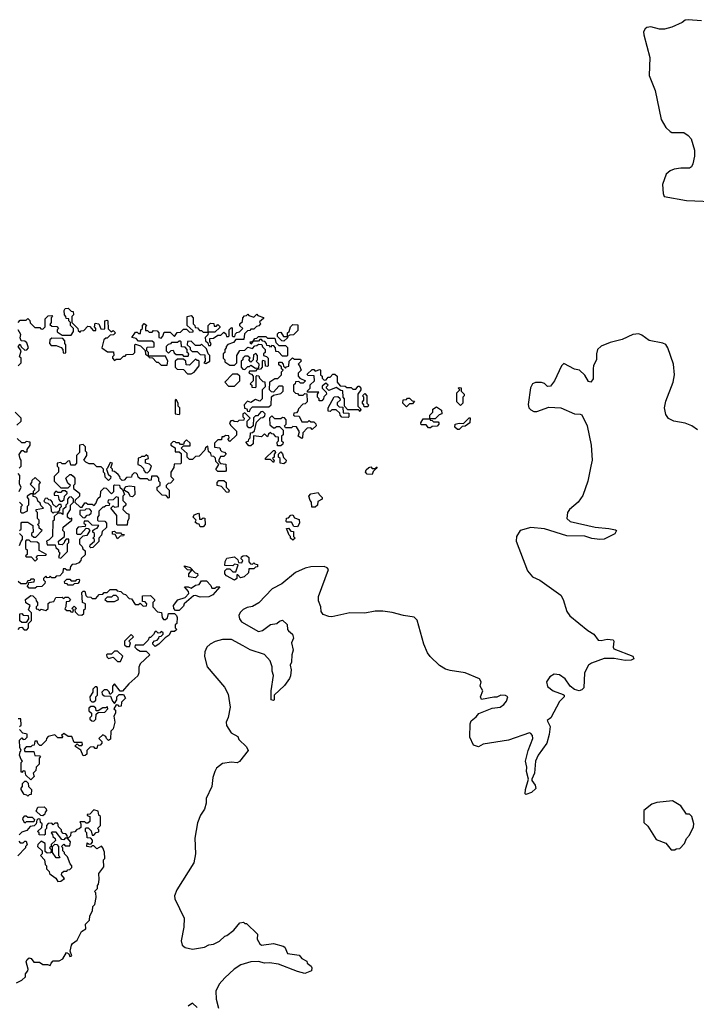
# Model space of a CAD drawing. Extents: x 1985742 to 2252716, y 78271 to 266492.
# Tile 153 of 250: x 2099721 to 2104239, y 203131 to 209707. Entities that reach past the tile are written whole.
import ezdxf

# ---------------------------------------------------------------- set-up
doc = ezdxf.new("R2010")
doc.units = 0

msp = doc.modelspace()

# ---------------------------------------------------------------- linework, layer by layer
at = {"layer": '0CON10XD'}
for points in [[(2104275, 209698.8), (2104185, 209706.7), (2104165, 209702.5), (2104145, 209687.5), (2104075, 209657.5), (2104026.4, 209643.6), (2103993.6, 209643.6), (2103935, 209660), (2103910, 209655), (2103897.5, 209645), (2103886.7, 209625), (2103889.2, 209605), (2103929.7, 209455), (2103924.7, 209335), (2103963.6, 209233.6), (2104005, 209039.2), (2104035, 208985.8), (2104065, 208959.2), (2104075.9, 208954.1), (2104155, 208953.3), (2104185, 208932.5), (2104205, 208910), (2104228, 208835), (2104228, 208795), (2104215.9, 208744.1), (2104206.7, 208725), (2104193.9, 208716.1), (2104135, 208715.6), (2104092.1, 208707.9), (2104065, 208697.5), (2104037.1, 208675), (2104014.7, 208605), (2104017.7, 208545), (2104025.8, 208525), (2104175, 208498.6), (2104395, 208491.1)], [(2099710, 207685), (2099725, 207700), (2099765, 207700), (2099775, 207710), (2099788.3, 207698.3), (2099791.7, 207681.7), (2099821.7, 207651.7), (2099855, 207650), (2099861.7, 207641.7), (2099875, 207640), (2099890, 207655), (2099891.7, 207708.3), (2099911.7, 207728.3), (2099935, 207730), (2099940, 207725), (2099930, 207715), (2099930, 207685), (2099921.7, 207671.7), (2099935, 207660), (2099968.3, 207658.3), (2099980, 207645), (2099970, 207635), (2099971.7, 207621.7), (2100005, 207600), (2100065, 207600), (2100080, 207625), (2100080, 207645), (2100060, 207665), (2100060, 207685), (2100050, 207695), (2100048.3, 207708.3), (2100031.7, 207711.7), (2100030, 207725), (2100020, 207735), (2100017.5, 207765), (2100025, 207777.5), (2100045, 207780), (2100065, 207760), (2100078.3, 207758.3), (2100080, 207735), (2100070, 207725), (2100070, 207685), (2100110, 207645), (2100111.7, 207631.7), (2100125, 207620), (2100131.7, 207628.3), (2100148.3, 207631.7), (2100175, 207660), (2100188.3, 207658.3), (2100211.7, 207631.7), (2100228.3, 207631.7), (2100230, 207645), (2100220, 207655), (2100225, 207680), (2100250, 207675), (2100261.7, 207641.7), (2100285, 207640), (2100290, 207645), (2100290, 207695), (2100305, 207700), (2100310, 207695), (2100311.7, 207641.7), (2100331.7, 207621.7), (2100345, 207630), (2100360, 207615), (2100348.3, 207601.7), (2100325, 207600), (2100305, 207580), (2100295, 207580), (2100281.7, 207568.3), (2100270, 207515), (2100308.3, 207488.3), (2100348.3, 207488.3), (2100350, 207465), (2100340, 207455), (2100340, 207445), (2100355, 207430), (2100365, 207440), (2100395, 207440), (2100415, 207460), (2100425, 207460), (2100435, 207470), (2100478.3, 207471.7), (2100490, 207485), (2100490, 207535), (2100495, 207540), (2100528.3, 207528.3), (2100558.3, 207498.3), (2100561.7, 207471.7), (2100580, 207460), (2100580, 207485), (2100570, 207495), (2100570, 207515), (2100575, 207520), (2100618.3, 207521.7), (2100618.3, 207548.3), (2100605, 207560), (2100515, 207560), (2100498.3, 207578.3), (2100470, 207585), (2100495, 207620), (2100505, 207620), (2100515, 207610), (2100528.3, 207611.7), (2100530, 207635), (2100540, 207645), (2100540, 207665), (2100551.7, 207678.3), (2100570, 207665), (2100560, 207655), (2100561.7, 207631.7), (2100575, 207630), (2100585, 207620), (2100605, 207620), (2100615, 207630), (2100638.3, 207628.3), (2100650, 207615), (2100650, 207585), (2100665, 207580), (2100677, 207593), (2100685, 207620), (2100725, 207620), (2100755, 207590), (2100771.7, 207618.3), (2100795, 207620), (2100815, 207640), (2100835, 207640), (2100855, 207620), (2100878.3, 207621.7), (2100878.3, 207628.3), (2100840, 207665), (2100840, 207725), (2100865, 207730), (2100880, 207715), (2100880, 207675), (2100890, 207665), (2100891.7, 207651.7), (2100908.3, 207648.3), (2100921.7, 207631.7), (2100935, 207630), (2100945, 207620), (2100980, 207620), (2100980, 207665), (2100995, 207680), (2101018.3, 207678.3), (2101020, 207660), (2101035, 207660), (2101045, 207670), (2101058.3, 207658.3), (2101058.3, 207651.7), (2101025, 207620), (2100980, 207620), (2100978.3, 207601.7), (2100960, 207585), (2100961.7, 207561.7), (2100978.3, 207548.3), (2100981.7, 207531.7), (2100995, 207530), (2101000, 207545), (2100990, 207555), (2100991.7, 207578.3), (2101015, 207580), (2101045, 207600), (2101065, 207600), (2101085, 207620), (2101098.3, 207608.3), (2101101.7, 207591.7), (2101115, 207590), (2101120, 207595), (2101120, 207635), (2101135, 207650), (2101140, 207645), (2101140, 207595), (2101145, 207590), (2101158.3, 207591.7), (2101161.7, 207608.3), (2101171.7, 207618.3), (2101188.3, 207621.7), (2101210, 207645), (2101191.7, 207661.7), (2101190, 207675), (2101208.3, 207691.7), (2101210, 207715), (2101221.7, 207728.3), (2101235, 207730), (2101245, 207740), (2101251.7, 207731.7), (2101285, 207720), (2101305, 207740), (2101311.7, 207731.7), (2101348.3, 207718.3), (2101348.3, 207711.7), (2101321.7, 207688.3), (2101330, 207675), (2101318.3, 207661.7), (2101301.7, 207658.3), (2101285, 207640), (2101265, 207640), (2101258.3, 207631.7), (2101241.7, 207628.3), (2101221.7, 207608.3), (2101218.3, 207571.7), (2101165, 207570), (2101148.3, 207551.7), (2101111.7, 207538.3), (2101100, 207525), (2101100, 207515), (2101090, 207505), (2101090, 207485), (2101080, 207475), (2101080, 207445), (2101090, 207435), (2101091.7, 207421.7), (2101125, 207400), (2101155, 207400), (2101170, 207415), (2101170, 207465), (2101191.7, 207498.3), (2101225, 207500), (2101245, 207520), (2101275, 207510), (2101291.7, 207528.3), (2101305, 207530), (2101315, 207540), (2101338.3, 207538.3), (2101341.7, 207521.7), (2101360, 207505), (2101360, 207485), (2101350, 207475), (2101350, 207465), (2101368.3, 207458.3), (2101380, 207445), (2101380, 207395), (2101375, 207390), (2101361.7, 207391.7), (2101360, 207425), (2101345, 207430), (2101340, 207425), (2101340, 207385), (2101328.3, 207371.7), (2101305, 207370), (2101295, 207360), (2101255, 207360), (2101250, 207345), (2101268.3, 207338.3), (2101280, 207325), (2101280, 207295), (2101260, 207275), (2101270, 207265), (2101271.7, 207251.7), (2101295, 207250), (2101300, 207255), (2101300, 207325), (2101305, 207330), (2101318.3, 207328.3), (2101321.7, 207311.7), (2101345, 207290), (2101358.3, 207288.3), (2101360, 207255), (2101340, 207235), (2101340, 207175)], [(2101485, 207560), (2101471.7, 207561.7), (2101441.7, 207591.7), (2101441.7, 207608.3), (2101451.7, 207618.3), (2101465, 207620), (2101481.7, 207591.7), (2101510, 207590), (2101510, 207615), (2101520, 207625), (2101530, 207655), (2101545, 207670), (2101578.3, 207668.3), (2101578.3, 207631.7), (2101548.3, 207601.7), (2101525, 207600), (2101510, 207590), (2101508.3, 207581.7), (2101485, 207560)], [(2099710, 207395), (2099730, 207415), (2099730, 207445), (2099720, 207455), (2099730, 207495), (2099710, 207525), (2099725, 207540), (2099731.7, 207521.7), (2099755, 207500), (2099768.3, 207501.7), (2099780, 207515), (2099768.3, 207548.3), (2099755, 207560), (2099731.7, 207561.7), (2099723, 207583), (2099727.5, 207605), (2099710, 207635)], [(2104246.4, 206966.4), (2104210, 206995), (2104165, 207012.5), (2104090, 207025), (2104053.6, 207043.6), (2104035, 207070), (2104026.7, 207115), (2104035, 207160), (2104083.8, 207285), (2104094, 207335), (2104086, 207405), (2104049.2, 207515), (2104035, 207536.7), (2104016.1, 207546.1), (2103924.1, 207564.1), (2103875, 207600), (2103855, 207607.5), (2103815, 207603.3), (2103745, 207570), (2103665, 207551.2), (2103604.1, 207525.9), (2103580, 207505), (2103572.5, 207475), (2103573.3, 207435), (2103553.6, 207396.4), (2103550, 207375), (2103551.2, 207308.8), (2103535, 207286.7), (2103520.5, 207290.5), (2103495, 207332.5), (2103460, 207365), (2103425, 207372.5), (2103355, 207410), (2103340, 207395), (2103293.3, 207295), (2103265, 207260), (2103245, 207257.5), (2103226.1, 207276.1), (2103205, 207283.3), (2103165, 207283.3), (2103146.1, 207273.9), (2103131.7, 207248.3), (2103115.9, 207135.9), (2103122, 207115), (2103135, 207100), (2103155, 207090), (2103175, 207089.2), (2103255, 207118.8), (2103335, 207113.3), (2103425, 207073.3), (2103463, 207073), (2103475, 207067.5), (2103511.2, 206995), (2103538, 206865), (2103543.8, 206765), (2103536, 206725), (2103514, 206625), (2103481.7, 206528.3), (2103450, 206485), (2103392.5, 206435), (2103380, 206415), (2103373.8, 206375), (2103398, 206355), (2103563.5, 206316.5), (2103655, 206309.2), (2103699.1, 206299.1), (2103706, 206295), (2103695, 206273.8), (2103625, 206237.9), (2103595, 206235.4), (2103541.4, 206241.4), (2103495, 206257.7), (2103375, 206259.5), (2103225, 206305.7), (2103135, 206314.6), (2103063.8, 206296.2), (2103037.5, 206255), (2103036.7, 206225), (2103111.2, 206025), (2103145, 205986.7), (2103195, 205963.3), (2103335, 205862.5), (2103351.2, 205835), (2103374, 205755), (2103395.8, 205725.8), (2103515, 205626.7), (2103555, 205603.3), (2103583.8, 205563.8), (2103605, 205560.5), (2103645, 205568.9), (2103684.2, 205564.2), (2103689.2, 205555), (2103683.3, 205515), (2103688, 205505), (2103815, 205456.2), (2103823, 205437), (2103805, 205429.2), (2103763.6, 205426.4), (2103691.2, 205441.2), (2103625, 205439.5), (2103540, 205410), (2103520, 205395), (2103493.3, 205345), (2103488.8, 205245), (2103475, 205230), (2103456.1, 205223.9), (2103425, 205233.3), (2103396.1, 205256.1), (2103363.3, 205305), (2103325, 205332), (2103290, 205335), (2103261.7, 205318.3), (2103240, 205285), (2103245, 205252.5), (2103282.5, 205225), (2103349.7, 205199.7), (2103356.7, 205195), (2103356.7, 205185), (2103325, 205152.5), (2103267.5, 205045), (2103243, 205027), (2103264.3, 204985), (2103256.7, 204933.3), (2103240.4, 204875), (2103184.4, 204795), (2103164.5, 204755), (2103159.5, 204675), (2103141.2, 204635), (2103142, 204625), (2103163.8, 204595), (2103167, 204573), (2103138.8, 204545), (2103101.2, 204531.2), (2103096.4, 204536.4), (2103098.2, 204565), (2103118.8, 204635), (2103105.4, 204685), (2103107.1, 204715), (2103099.4, 204755), (2103116.2, 204825), (2103147.8, 204905), (2103145.6, 204925), (2103135, 204938.8), (2103125, 204943.3), (2102985, 204894.3), (2102815, 204868), (2102785, 204851.2), (2102751.4, 204861.4), (2102726.2, 204915), (2102730, 205005), (2102736.7, 205025), (2102769.7, 205050.3), (2102786.1, 205073.9), (2102875, 205108.8), (2102930, 205115), (2102955, 205132.5), (2102972.5, 205155), (2102980, 205185), (2102965, 205192.5), (2102934.1, 205195.9), (2102907, 205183), (2102887, 205183), (2102805, 205167.5), (2102797.5, 205185), (2102813.8, 205225), (2102796.2, 205255), (2102802.5, 205285), (2102792.5, 205305), (2102695, 205345.6), (2102595, 205359.2), (2102565, 205370), (2102525, 205393.8), (2102463, 205453), (2102445, 205477.5), (2102419.2, 205535), (2102375.9, 205695.9), (2102355, 205716.7), (2102285, 205726.7), (2102208.3, 205748.3), (2102145, 205756), (2102095, 205756), (2102025, 205743.8), (2101925, 205746.2), (2101805, 205718.8), (2101785, 205720), (2101747.5, 205735), (2101733.8, 205755), (2101731.2, 205785), (2101716.2, 205825), (2101716, 205855), (2101782.5, 206035), (2101775, 206045.8), (2101754.4, 206054.4), (2101665, 206051.8), (2101626.7, 206043.3), (2101562.2, 206015), (2101471.1, 205938.9), (2101407.5, 205905), (2101317.9, 205812.1), (2101275, 205787.6), (2101239.9, 205780.1), (2101213.2, 205766.8), (2101193.1, 205746.9), (2101185, 205727.5), (2101187.8, 205705), (2101201.9, 205685), (2101315, 205621.4), (2101342.7, 205627.3), (2101395, 205666.7), (2101437, 205673), (2101455, 205690), (2101477, 205697), (2101507, 205667), (2101510, 205635), (2101516.7, 205625), (2101543.6, 205603.6), (2101548.8, 205575), (2101536.7, 205545), (2101546.7, 205495), (2101537.5, 205465), (2101536.7, 205415), (2101526.7, 205395), (2101533.3, 205365), (2101530, 205325), (2101523.6, 205306.4), (2101489.3, 205260.7), (2101420, 205195), (2101420, 205165), (2101415, 205160), (2101400, 205165), (2101400, 205225), (2101416.2, 205326.2), (2101407.5, 205355), (2101406.7, 205385), (2101393.6, 205423.6), (2101355, 205467.5), (2101259.1, 205499.1), (2101214.2, 205525.8), (2101135, 205567.8), (2101075, 205568), (2101025.7, 205554.3), (2100993.3, 205535), (2100971.2, 205515), (2100958, 205485), (2100954.1, 205454.1), (2100973.3, 205385), (2101088.8, 205248.8), (2101112.7, 205202.7), (2101126, 205115), (2101113.3, 205046.7), (2101100, 205015), (2101103, 204993), (2101133.6, 204943.6), (2101178.3, 204918.3), (2101185, 204900), (2101235, 204850), (2101247.5, 204825), (2101188.3, 204751.7), (2101173.6, 204743.6), (2101135, 204748), (2101075, 204740), (2101035, 204707.5), (2101023.3, 204685), (2101011.2, 204645), (2101003.3, 204585), (2100966.2, 204505), (2100966, 204475), (2100955.8, 204435), (2100928.8, 204395), (2100907.3, 204342.7), (2100890.3, 204239.7), (2100895.8, 204135), (2100884.2, 204075.8)], [(2100025, 207480), (2100030, 207485), (2100030, 207535), (2100023, 207543), (2100021.7, 207561.7), (2100008.3, 207578.3), (2099935, 207580), (2099921.7, 207568.3), (2099920, 207545), (2099931.7, 207531.7), (2099965, 207530), (2099997, 207517), (2100010, 207505), (2100011.7, 207481.7), (2100025, 207480)], [(2100845, 207460), (2100850, 207475), (2100840, 207485), (2100840, 207505), (2100825, 207520), (2100801.7, 207521.7), (2100800, 207555), (2100795, 207560), (2100785, 207560), (2100775, 207550), (2100735, 207550), (2100728.3, 207541.7), (2100711.7, 207538.3), (2100700, 207525), (2100700, 207495), (2100715, 207480), (2100731.7, 207498.3), (2100745, 207500), (2100751.7, 207481.7), (2100765, 207470), (2100805, 207470), (2100815, 207460), (2100845, 207460)], [(2100965, 207410), (2100990, 207425), (2100990, 207465), (2100980, 207475), (2100968.3, 207508.3), (2100935, 207540), (2100925, 207530), (2100895, 207530), (2100865, 207560), (2100841.7, 207558.3), (2100840, 207535), (2100858.3, 207518.3), (2100860, 207505), (2100871.7, 207491.7), (2100905, 207490), (2100925, 207470), (2100958.3, 207468.3), (2100960, 207425), (2100950, 207415), (2100965, 207410)], [(2101505, 207460), (2101475, 207460), (2101448.3, 207488.3), (2101431.7, 207491.7), (2101430, 207515), (2101418.3, 207528.3), (2101405, 207530), (2101395, 207520), (2101388.3, 207528.3), (2101371.7, 207531.7), (2101370, 207545), (2101358.3, 207558.3), (2101345, 207560), (2101335, 207570), (2101325, 207570), (2101315, 207560), (2101280, 207560), (2101265, 207540), (2101260, 207555), (2101280, 207560), (2101291.7, 207578.3), (2101305, 207580), (2101315, 207590), (2101365, 207590), (2101375, 207580), (2101425, 207580), (2101431.7, 207551.7), (2101451.7, 207531.7), (2101495, 207530), (2101508.3, 207518.3), (2101510, 207465), (2101505, 207460)], [(2101225, 207370), (2101245, 207390), (2101255, 207390), (2101265, 207400), (2101295, 207380), (2101318.3, 207381.7), (2101320, 207405), (2101300, 207425), (2101310, 207435), (2101310, 207465), (2101298.3, 207478.3), (2101281.7, 207468.3), (2101280, 207435), (2101265, 207420), (2101250, 207435), (2101260, 207445), (2101245, 207460), (2101225, 207460), (2101210, 207445), (2101210, 207435), (2101200, 207425), (2101200, 207385), (2101211.7, 207371.7), (2101225, 207370)], [(2101340, 207175), (2101325, 207160), (2101295, 207170), (2101265, 207150), (2101241.7, 207158.3), (2101220, 207135), (2101221.7, 207111.7), (2101238.3, 207108.3), (2101241.7, 207091.7), (2101255, 207090), (2101261.7, 207108.3), (2101275, 207120), (2101385, 207120), (2101400, 207135), (2101401.7, 207188.3), (2101415, 207200), (2101465, 207210), (2101480, 207225), (2101480, 207255), (2101475, 207260), (2101451.7, 207258.3), (2101415, 207220), (2101401.7, 207221.7), (2101390, 207235), (2101391.7, 207288.3), (2101425, 207310), (2101445, 207310), (2101470, 207335), (2101470, 207355), (2101480, 207365), (2101470, 207375), (2101468.3, 207388.3), (2101451.7, 207401.7), (2101451.7, 207418.3), (2101468.3, 207418.3), (2101480, 207405), (2101481.7, 207391.7), (2101495, 207380), (2101501.7, 207388.3), (2101518.3, 207391.7), (2101520, 207425), (2101541.7, 207448.3), (2101555, 207440), (2101595, 207440), (2101600, 207425), (2101580, 207405), (2101590, 207395), (2101600, 207365), (2101580, 207345), (2101580, 207325), (2101591.7, 207311.7), (2101630, 207295), (2101615, 207280), (2101595, 207280), (2101585, 207290), (2101561.7, 207288.3), (2101560, 207275), (2101550, 207265), (2101550, 207225), (2101561.7, 207211.7), (2101575, 207210), (2101585, 207200), (2101615, 207200), (2101625, 207210), (2101638.3, 207208.3), (2101640, 207155), (2101628.3, 207141.7), (2101611.7, 207138.3), (2101581.7, 207108.3), (2101578.3, 207091.7), (2101568.3, 207081.7), (2101551.7, 207078.3), (2101550, 207065), (2101555, 207060), (2101588.3, 207058.3), (2101605, 207020), (2101645, 207020), (2101655, 207030), (2101665, 207020), (2101685, 207020), (2101698.3, 207008.3), (2101700, 206995), (2101675, 206970), (2101665, 206980), (2101641.7, 206978.3), (2101611.7, 206948.3), (2101610, 206915), (2101605, 206910), (2101580, 206925), (2101590, 206955), (2101568.3, 206988.3), (2101545, 206990), (2101535, 206980), (2101495, 206980), (2101490, 206995), (2101500, 207005), (2101500, 207035), (2101488.3, 207048.3), (2101475, 207050), (2101465, 207040), (2101425, 207040), (2101405, 207060), (2101390, 207045), (2101391.7, 207001.7), (2101415, 206980), (2101425, 206980), (2101435, 206990), (2101455, 206990), (2101480, 206965), (2101480, 206935), (2101470, 206925), (2101470, 206895), (2101480, 206885), (2101478.3, 206871.7), (2101465, 206860), (2101441.7, 206861.7), (2101440, 206885), (2101450, 206895), (2101448.3, 206918.3), (2101431.7, 206921.7), (2101418.3, 206938.3), (2101405, 206940), (2101395, 206950), (2101381.7, 206938.3), (2101375, 206920), (2101355, 206940), (2101335, 206920), (2101281.7, 206928.3), (2101280, 206875), (2101265, 206860), (2101251.7, 206861.7), (2101233, 206883), (2101235, 206890), (2101248.3, 206891.7), (2101250, 206905), (2101260, 206915), (2101261.7, 206948.3), (2101275, 206950), (2101288.3, 206961.7), (2101301.7, 207018.3), (2101331.7, 207048.3), (2101345, 207050), (2101358.3, 207061.7), (2101360, 207075), (2101345, 207090), (2101331.7, 207088.3), (2101308.3, 207061.7), (2101295, 207060), (2101281.7, 207048.3), (2101280, 206995), (2101265, 206980), (2101251.7, 206981.7), (2101240, 206995), (2101240, 207025), (2101260, 207045), (2101225, 207080), (2101210, 207075), (2101210, 207055), (2101220, 207045), (2101218.3, 207031.7), (2101185, 207030), (2101175, 207020), (2101153, 207023), (2101145, 207030), (2101131.7, 207028.3), (2101122.5, 207015), (2101128.3, 206998.3), (2101168.3, 206958.3), (2101168.3, 206931.7), (2101125, 206890), (2101110, 206905), (2101120, 206915), (2101118.3, 206928.3), (2101095, 206930), (2101085, 206920), (2101070, 206920), (2101068.3, 206901.7), (2101045, 206900), (2101021.7, 206878.3), (2101021.7, 206851.7), (2101058.3, 206848.3), (2101061.7, 206831.7), (2101071.7, 206821.7), (2101088.3, 206818.3), (2101100, 206805), (2101085, 206790), (2101061.7, 206788.3), (2101050, 206765), (2101050, 206755), (2101061.7, 206741.7), (2101098.3, 206738.3), (2101100, 206695), (2101095, 206690), (2101045, 206690), (2101031.7, 206701.7), (2101050, 206735), (2101030, 206755), (2101028.3, 206778.3), (2101018.3, 206788.3), (2101001.7, 206791.7), (2100998.3, 206808.3), (2100981.7, 206821.7), (2100978.3, 206858.3), (2100961.7, 206848.3), (2100958.3, 206831.7), (2100918.3, 206791.7), (2100895, 206790), (2100875, 206770), (2100855, 206770), (2100840, 206785), (2100838.3, 206808.3), (2100800, 206845), (2100815, 206860), (2100858.3, 206861.7), (2100858.3, 206878.3), (2100835, 206900), (2100820, 206885), (2100815, 206870), (2100795, 206870), (2100785, 206880), (2100765, 206880), (2100758.3, 206888.3), (2100745, 206890), (2100730, 206875), (2100730, 206865), (2100758.3, 206848.3), (2100760, 206820), (2100785, 206820), (2100798.3, 206808.3), (2100800, 206745), (2100795, 206740), (2100751.7, 206738.3), (2100750, 206715), (2100730, 206685), (2100730, 206655), (2100750, 206635), (2100728.3, 206611.7), (2100711.7, 206608.3), (2100700, 206595), (2100700, 206585), (2100720, 206565), (2100720, 206515), (2100715, 206510), (2100698.3, 206528.3), (2100671.7, 206531.7), (2100640, 206565), (2100640, 206585), (2100660, 206595), (2100660, 206615), (2100650, 206625), (2100650, 206645), (2100638.3, 206658.3), (2100601.7, 206658.3), (2100598.3, 206631.7), (2100585, 206630), (2100575, 206640), (2100525, 206640), (2100511.7, 206651.7), (2100508.3, 206668.3), (2100498.3, 206678.3), (2100485, 206680), (2100470, 206665), (2100468.3, 206651.7), (2100435, 206650), (2100418.3, 206631.7), (2100405, 206630), (2100391.7, 206641.7), (2100390, 206655), (2100378.3, 206668.3), (2100355, 206690), (2100341.7, 206691.7), (2100340, 206705), (2100330, 206715), (2100340, 206745), (2100325, 206750), (2100308.3, 206711.7), (2100300, 206705), (2100311.7, 206671.7), (2100330, 206655), (2100328.3, 206641.7), (2100315, 206630), (2100291.7, 206651.7), (2100290, 206675), (2100280, 206685), (2100280, 206705), (2100265, 206720), (2100235, 206720), (2100215, 206740), (2100185, 206740), (2100161.7, 206751.7), (2100150, 206765), (2100170, 206795), (2100170, 206815), (2100160, 206825), (2100160, 206855), (2100145, 206870), (2100120, 206865), (2100120, 206815), (2100100, 206795), (2100100, 206745), (2100088.3, 206731.7), (2100061.7, 206731.7), (2100055, 206760), (2100041.7, 206758.3), (2100025, 206740), (2100005, 206740), (2099995, 206750), (2099970, 206745), (2099970, 206725), (2099980, 206715), (2099980, 206685), (2099950, 206655), (2099950, 206625), (2099995, 206580), (2100045, 206580), (2100060, 206595), (2100041.7, 206611.7), (2100030, 206645), (2100055, 206670), (2100065, 206670), (2100078.3, 206658.3), (2100090, 206645), (2100090, 206605), (2100080, 206595), (2100080, 206575), (2100120, 206545), (2100120, 206525), (2100091.7, 206498.3), (2100090, 206485), (2100125, 206450), (2100138.3, 206451.7), (2100155, 206480), (2100165, 206480), (2100175, 206470), (2100205, 206470), (2100218.3, 206461.7), (2100230, 206475), (2100241.7, 206508.3), (2100260, 206525), (2100263, 206557), (2100285, 206580), (2100298.3, 206578.3), (2100335, 206540), (2100350, 206555), (2100350, 206595), (2100355, 206600), (2100388.3, 206598.3), (2100390, 206585), (2100408.3, 206568.3), (2100420, 206535), (2100410, 206525), (2100410, 206495), (2100430, 206475), (2100430, 206465), (2100411.7, 206448.3), (2100410, 206435), (2100435, 206410), (2100450, 206405), (2100450, 206375), (2100440, 206355), (2100438.3, 206331.7), (2100375, 206330), (2100370, 206335), (2100370, 206395), (2100330, 206445), (2100345, 206460), (2100355, 206450), (2100380, 206455), (2100380, 206515), (2100365, 206520), (2100345, 206500), (2100311.7, 206498.3), (2100310, 206485), (2100320, 206475), (2100318.3, 206461.7), (2100295, 206460), (2100285, 206450), (2100275, 206450), (2100250, 206425), (2100250, 206395), (2100240, 206385), (2100240, 206365), (2100245, 206360), (2100288.3, 206358.3), (2100300, 206345), (2100300, 206315), (2100271.7, 206288.3), (2100267, 206263), (2100250, 206245), (2100248.3, 206221.7), (2100208.3, 206181.7), (2100195, 206180), (2100190, 206185), (2100191.7, 206198.3), (2100220, 206225), (2100220, 206235), (2100210, 206245), (2100220, 206255), (2100220, 206275), (2100210, 206285), (2100210, 206295), (2100220, 206305), (2100238.3, 206311.7), (2100248.3, 206328.3), (2100205, 206330), (2100178.3, 206358.3), (2100151.7, 206358.3), (2100150, 206345), (2100160, 206335), (2100158.3, 206321.7), (2100111.7, 206318.3), (2100100, 206305), (2100100, 206275), (2100105, 206270), (2100128.3, 206271.7), (2100165, 206310), (2100178.3, 206308.3), (2100190, 206295), (2100168.3, 206261.7), (2100141.7, 206258.3), (2100120, 206235), (2100120, 206205), (2100138.3, 206188.3), (2100141.7, 206171.7), (2100158.3, 206158.3), (2100158.3, 206131.7), (2100131.7, 206108.3), (2100130, 206095), (2100115, 206080), (2100095, 206070), (2100071.7, 206068.3), (2100060, 206055), (2100055, 206030), (2100035, 206030), (2100025, 206040), (2100011.7, 206038.3), (2100010, 206015), (2099988.3, 205991.7), (2099965, 205990), (2099955, 205980), (2099935, 205980), (2099925, 205990), (2099918.3, 205981.7), (2099905, 205980), (2099895, 205990), (2099880, 205975), (2099880, 205965), (2099890, 205955), (2099888.3, 205941.7), (2099868.3, 205921.7), (2099835, 205920), (2099825, 205910)], [(2100705, 207400), (2100710, 207425), (2100695, 207460), (2100580, 207460), (2100585, 207450), (2100608.3, 207448.3), (2100635, 207420), (2100645, 207420), (2100665, 207400), (2100705, 207400)], [(2100841.7, 207341.7), (2100865, 207342.5), (2100886.7, 207353.3), (2100920, 207395), (2100920, 207425), (2100915, 207430), (2100905, 207430), (2100895, 207440), (2100855, 207400), (2100831.7, 207401.7), (2100830, 207425), (2100815, 207440), (2100775, 207440), (2100760, 207425), (2100760, 207385), (2100771.7, 207371.7), (2100815, 207370), (2100841.7, 207341.7)], [(2101155, 207260), (2101190, 207295), (2101190, 207325), (2101175, 207340), (2101141.7, 207338.3), (2101090, 207285), (2101115, 207260), (2101155, 207260)], [(2101995, 207090), (2101985, 207100), (2101911.7, 207101.7), (2101890, 207125), (2101890, 207175), (2101880, 207185), (2101878.3, 207228.3), (2101865, 207230), (2101835, 207250), (2101785, 207230), (2101770, 207245), (2101770, 207255), (2101780, 207265), (2101765, 207280), (2101741.7, 207258.3), (2101740, 207245), (2101768.3, 207218.3), (2101770, 207205), (2101751.7, 207188.3), (2101750, 207175), (2101738.3, 207161.7), (2101721.7, 207161.7), (2101720, 207175), (2101710, 207185), (2101710, 207205), (2101718.3, 207218.3), (2101645, 207220), (2101640, 207225), (2101660, 207245), (2101661.7, 207268.3), (2101690, 207295), (2101688.3, 207328.3), (2101645, 207330), (2101641.7, 207338.3), (2101675, 207370), (2101685, 207370), (2101695, 207360), (2101725, 207370), (2101730, 207365), (2101730, 207335), (2101740, 207325), (2101741.7, 207311.7), (2101755, 207300), (2101768.3, 207301.7), (2101781.7, 207318.3), (2101795, 207320), (2101811.7, 207338.3), (2101825, 207340), (2101840, 207325), (2101840, 207285), (2101861.7, 207261.7), (2101895, 207260), (2101905, 207250), (2101935, 207250), (2101945, 207240), (2101965, 207240), (2101981.7, 207258.3), (2101988.3, 207258.3), (2102000, 207245), (2102000, 207235), (2101980, 207205), (2101980, 207125), (2102000, 207105), (2101995, 207090)], [(2102045, 207120), (2102021.7, 207121.7), (2102020, 207135), (2102010, 207145), (2102010, 207155), (2102020, 207165), (2102020, 207185), (2102010, 207195), (2102025, 207210), (2102040, 207195), (2102040, 207145), (2102050, 207135), (2102045, 207120)], [(2102665, 207130), (2102640, 207155), (2102640, 207215), (2102660, 207235), (2102650, 207245), (2102655, 207250), (2102668.3, 207248.3), (2102670, 207225), (2102690, 207205), (2102690, 207195), (2102680, 207185), (2102680, 207145), (2102665, 207130)], [(2100785, 207070), (2100790, 207075), (2100790, 207115), (2100780, 207125), (2100780, 207145), (2100765, 207170), (2100760, 207165), (2100760, 207075), (2100785, 207070)], [(2101915, 207050), (2101871.7, 207051.7), (2101860, 207065), (2101858.3, 207078.3), (2101835, 207100), (2101805, 207100), (2101795, 207090), (2101781.7, 207091.7), (2101780, 207115), (2101821.7, 207188.3), (2101845, 207190), (2101858.3, 207178.3), (2101860, 207165), (2101841.7, 207148.3), (2101840, 207135), (2101855, 207120), (2101878.3, 207118.3), (2101881.7, 207081.7), (2101918.3, 207078.3), (2101920, 207055), (2101915, 207050)], [(2102305, 207120), (2102280, 207145), (2102281.7, 207168.3), (2102305, 207170), (2102311.7, 207178.3), (2102325, 207180), (2102341.7, 207161.7), (2102358.3, 207158.3), (2102345, 207140), (2102325, 207140), (2102305, 207120)], [(2099701.7, 206998.3), (2099730, 207025), (2099730, 207045), (2099690, 207085)], [(2102465, 206980), (2102451.7, 206981.7), (2102435, 207000), (2102401.7, 207001.7), (2102400, 207015), (2102415, 207040), (2102460, 207040), (2102460, 207065), (2102480, 207085), (2102480, 207105), (2102505, 207120), (2102538.3, 207098.3), (2102540, 207075), (2102521.7, 207068.3), (2102495, 207040), (2102460, 207040), (2102461.7, 207031.7), (2102475, 207030), (2102485, 207020), (2102515, 207020), (2102520, 207015), (2102520, 207005), (2102508.3, 206991.7), (2102475, 206990), (2102465, 206980)], [(2102655, 206970), (2102645, 206970), (2102627.5, 206985), (2102630, 207005), (2102655, 207012.5), (2102685, 207010), (2102721.7, 207048.3), (2102728.3, 207048.3), (2102727.5, 207015), (2102695, 206992.5), (2102675, 206990), (2102655, 206970)], [(2099718.3, 206711.7), (2099730, 206725), (2099730, 206765), (2099723, 206773), (2099718.3, 206801.7), (2099735, 206830), (2099745, 206830), (2099755, 206820), (2099770, 206820), (2099770, 206835), (2099790, 206865), (2099790, 206885), (2099765, 206890), (2099755, 206880), (2099735, 206880), (2099705, 206910)], [(2101415, 206750), (2101395, 206770), (2101365, 206770), (2101360, 206775), (2101415, 206830), (2101425, 206830), (2101430, 206815), (2101420, 206805), (2101420, 206785), (2101410, 206775), (2101420, 206765), (2101415, 206750)], [(2101485, 206740), (2101460, 206745), (2101460, 206775), (2101450, 206785), (2101450, 206805), (2101465, 206820), (2101477, 206807), (2101481.7, 206781.7), (2101500, 206765), (2101498.3, 206751.7), (2101485, 206740)], [(2100575, 206680), (2100590, 206695), (2100600, 206725), (2100588.3, 206738.3), (2100560, 206745), (2100561.7, 206768.3), (2100580, 206775), (2100578.3, 206788.3), (2100565, 206800), (2100555, 206790), (2100535, 206790), (2100528.3, 206781.7), (2100511.7, 206778.3), (2100510, 206735), (2100528.3, 206728.3), (2100548.3, 206708.3), (2100550, 206695), (2100561.7, 206681.7), (2100575, 206680)], [(2102075, 206670), (2102041.7, 206671.7), (2102030, 206685), (2102035, 206700), (2102053, 206717), (2102065, 206720), (2102075, 206710), (2102100.5, 206709.5), (2102101.7, 206718.3), (2102108.3, 206718.3), (2102100.5, 206709.5), (2102081.7, 206688.3), (2102075, 206670)], [(2099717.5, 206555), (2099730, 206585), (2099720, 206605), (2099721.7, 206661.7), (2099710, 206675)], [(2099825, 206540), (2099850, 206565), (2099850, 206605), (2099860, 206615), (2099825, 206650), (2099801.7, 206628.3), (2099800, 206615), (2099790, 206605), (2099820, 206575), (2099820, 206565), (2099810, 206555), (2099810, 206540), (2099825, 206540)], [(2101115, 206550), (2101101.7, 206551.7), (2101068.3, 206588.3), (2101040, 206595), (2101040, 206615), (2101051.7, 206628.3), (2101085, 206630), (2101100, 206615), (2101100, 206585), (2101120, 206565), (2101115, 206550)], [(2100005, 206490), (2100018.3, 206501.7), (2100020, 206525), (2100038.3, 206541.7), (2100038.3, 206548.3), (2100025, 206560), (2100005, 206560), (2099995, 206550), (2099975, 206550), (2099961.7, 206558.3), (2099950, 206545), (2099951.7, 206531.7), (2099978.3, 206528.3), (2099981.7, 206501.7), (2099991.7, 206491.7), (2100005, 206490)], [(2100475, 206520), (2100461.7, 206521.7), (2100446.7, 206546.7), (2100421.7, 206561.7), (2100420, 206575), (2100431.7, 206588.3), (2100455, 206592.5), (2100488.3, 206588.3), (2100490, 206535), (2100475, 206520)], [(2099720, 206295), (2099730, 206305), (2099730, 206345), (2099735, 206350), (2099775, 206350), (2099808.3, 206328.3), (2099810, 206285), (2099800, 206275), (2099800, 206265), (2099815, 206250), (2099828.3, 206251.7), (2099870, 206295), (2099851.7, 206311.7), (2099850, 206325), (2099840, 206335), (2099850, 206345), (2099850, 206365), (2099840, 206375), (2099840, 206415), (2099830, 206425), (2099830, 206435), (2099880, 206445), (2099861.7, 206461.7), (2099858.3, 206478.3), (2099841.7, 206491.7), (2099838.3, 206508.3), (2099828.3, 206518.3), (2099811.7, 206521.7), (2099810, 206540), (2099795, 206540), (2099770, 206525), (2099770, 206515), (2099780, 206505), (2099780, 206465), (2099770, 206455), (2099770, 206425), (2099745, 206410), (2099735, 206410), (2099728.3, 206418.3), (2099730, 206455), (2099740, 206465), (2099720, 206485)], [(2099945, 206410), (2099951.7, 206418.3), (2099975, 206420), (2099988.3, 206431.7), (2099990, 206445), (2100000, 206455), (2099998.3, 206468.3), (2099981.7, 206468.3), (2099965, 206450), (2099941.7, 206471.7), (2099940, 206485), (2099928.3, 206498.3), (2099915, 206500), (2099905, 206510), (2099891.7, 206508.3), (2099881.7, 206491.7), (2099891.7, 206481.7), (2099908.3, 206478.3), (2099928.3, 206458.3), (2099930, 206425), (2099945, 206410)], [(2099995, 206110), (2100040, 206155), (2100040, 206205), (2100050, 206215), (2100048.3, 206238.3), (2100031.7, 206238.3), (2100020, 206225), (2100018.3, 206211.7), (2100005, 206200), (2099981.7, 206201.7), (2099980, 206225), (2100020, 206255), (2100020, 206285), (2100010, 206295), (2100011.7, 206318.3), (2100070, 206365), (2100068.3, 206378.3), (2100055, 206370), (2100040, 206385), (2100040, 206405), (2100060, 206435), (2100060, 206465), (2100080, 206485), (2100080, 206505), (2100065, 206520), (2100051.7, 206518.3), (2100040, 206505), (2100040, 206475), (2100030, 206465), (2100028.3, 206451.7), (2100010, 206435), (2100008.3, 206401.7), (2099995, 206410), (2099975, 206410), (2099951.7, 206388.3), (2099950, 206365), (2099942.5, 206357.5), (2099940, 206255), (2099918.3, 206231.7), (2099900, 206225), (2099905, 206200), (2099958.3, 206198.3), (2099961.7, 206181.7), (2099980, 206165), (2099980, 206155), (2099990, 206145), (2099980, 206115), (2099995, 206110)], [(2101695, 206450), (2101671.7, 206451.7), (2101670, 206485), (2101660, 206495), (2101652.5, 206525), (2101665, 206540), (2101715, 206550), (2101720, 206535), (2101740, 206515), (2101740, 206505), (2101711.7, 206488.3), (2101710, 206465), (2101695, 206450)], [(2100155, 206380), (2100171.7, 206398.3), (2100185, 206400), (2100198.3, 206411.7), (2100200, 206425), (2100188.3, 206438.3), (2100165, 206440), (2100155, 206430), (2100121.7, 206428.3), (2100121.7, 206401.7), (2100141.7, 206381.7), (2100155, 206380)], [(2100945, 206320), (2100925, 206320), (2100918.3, 206338.3), (2100905, 206340), (2100891.7, 206351.7), (2100900, 206365), (2100880, 206385), (2100885, 206400), (2100915, 206410), (2100920, 206405), (2100921.7, 206371.7), (2100935, 206370), (2100945, 206380), (2100958.3, 206378.3), (2100960, 206335), (2100945, 206320)], [(2101575, 206320), (2101551.7, 206321.7), (2101535, 206350), (2101505, 206350), (2101500, 206355), (2101501.7, 206378.3), (2101515, 206380), (2101531.7, 206398.3), (2101545, 206400), (2101555, 206380), (2101588.3, 206368.3), (2101590, 206345), (2101575, 206320)], [(2100375, 206240), (2100358.3, 206268.3), (2100341.7, 206271.7), (2100341.7, 206288.3), (2100355, 206290), (2100365, 206280), (2100395, 206280), (2100401.7, 206271.7), (2100418.3, 206268.3), (2100415, 206260), (2100391.7, 206258.3), (2100375, 206240)], [(2101545, 206230), (2101530, 206245), (2101530, 206255), (2101520, 206265), (2101501.7, 206308.3), (2101515, 206310), (2101531.7, 206291.7), (2101548.3, 206288.3), (2101550, 206255), (2101560, 206245), (2101545, 206230)], [(2099720, 206195), (2099730, 206225), (2099740, 206235), (2099740, 206255), (2099720, 206275)], [(2099825, 206090), (2099840, 206105), (2099830, 206115), (2099841.7, 206128.3), (2099895, 206130), (2099900, 206135), (2099851.7, 206161.7), (2099850, 206205), (2099838.3, 206218.3), (2099795, 206220), (2099785, 206230), (2099765, 206230), (2099760, 206225), (2099760, 206175), (2099770, 206165), (2099770, 206135), (2099760, 206125), (2099765, 206120), (2099798.3, 206118.3), (2099825, 206090)], [(2101155, 205962.5), (2101101.7, 205991.7), (2101090, 206005), (2101090, 206025), (2101105, 206040), (2101125, 206040), (2101145, 206020), (2101165, 206020), (2101180, 206065), (2101155, 206070), (2101145, 206060), (2101091.7, 206061.7), (2101093, 206087), (2101105, 206110), (2101155, 206120), (2101178.3, 206098.3), (2101181.7, 206081.7), (2101205, 206080), (2101210, 206095), (2101200, 206105), (2101201.7, 206118.3), (2101213, 206127), (2101235, 206127.5), (2101250, 206115), (2101250, 206085), (2101261.7, 206071.7), (2101275, 206070), (2101285, 206080), (2101291.7, 206071.7), (2101308.3, 206068.3), (2101308.3, 206051.7), (2101295, 206050), (2101285, 206040), (2101251.7, 206038.3), (2101248.3, 206011.7), (2101220, 205985), (2101195, 205980), (2101178.3, 205998.3), (2101171.7, 205998.3), (2101170, 205975), (2101155, 205962.5)], [(2100895, 205980), (2100850, 205985), (2100850, 206005), (2100870, 206030), (2100841.7, 206031.7), (2100821.7, 206051.7), (2100821.7, 206058.3), (2100858.3, 206048.3), (2100891.7, 206011.7), (2100908.3, 206008.3), (2100910, 205995), (2100895, 205980)], [(2099825, 205910), (2099785, 205910), (2099770, 205925), (2099780, 205935), (2099781.7, 205948.3), (2099818.3, 205951.7), (2099820, 205965), (2099815, 205970), (2099795, 205970), (2099788.3, 205961.7), (2099775, 205960), (2099765, 205940), (2099728.3, 205938.3), (2099710, 205955)], [(2100075, 205930), (2100045, 205930), (2100038.3, 205938.3), (2100021.7, 205941.7), (2100020, 205955), (2100035, 205970), (2100055, 205970), (2100065, 205960), (2100095, 205960), (2100101.7, 205968.3), (2100115, 205970), (2100120, 205965), (2100118.3, 205951.7), (2100108.3, 205941.7), (2100085, 205940), (2100075, 205930)], [(2100785, 205760), (2100761.7, 205761.7), (2100750, 205775), (2100747.5, 205795), (2100777, 205833), (2100825, 205847.5), (2100850, 205875), (2100848.3, 205888.3), (2100821.7, 205918.3), (2100845, 205920), (2100865, 205910), (2100895, 205930), (2100920, 205935), (2100935, 205960), (2100968.3, 205958.3), (2100998.3, 205928.3), (2101005, 205910), (2101025, 205910), (2101035, 205920), (2101058.3, 205918.3), (2101010, 205865), (2100985, 205852.5), (2100925, 205850), (2100895, 205860), (2100881.7, 205858.3), (2100820, 205805), (2100815, 205790), (2100785, 205760)], [(2099710, 205635), (2099721.7, 205648.3), (2099735, 205650), (2099751.7, 205631.7), (2099768.3, 205631.7), (2099780, 205645), (2099780, 205675), (2099800, 205695), (2099800, 205745), (2099780, 205765), (2099790, 205795), (2099761.7, 205811.7), (2099760, 205835), (2099795, 205860), (2099808.3, 205858.3), (2099828.3, 205838.3), (2099830, 205825), (2099840, 205815), (2099840, 205795), (2099830, 205785), (2099831.7, 205771.7), (2099845, 205770), (2099855, 205760), (2099865, 205770), (2099895, 205760), (2099910, 205775), (2099911.7, 205808.3), (2099923, 205817), (2099948.3, 205821.7), (2099961.7, 205848.3), (2100005, 205850), (2100015, 205840), (2100025, 205850), (2100045, 205850), (2100060, 205835), (2100048.3, 205821.7), (2100031.7, 205818.3), (2100030, 205785), (2100021.7, 205771.7), (2100035, 205760), (2100055, 205760), (2100061.7, 205751.7), (2100075, 205750), (2100080, 205765), (2100070, 205775), (2100085, 205790), (2100100, 205775), (2100090, 205765), (2100091.7, 205751.7), (2100111.7, 205731.7), (2100135, 205730), (2100148.3, 205741.7), (2100150, 205765), (2100160, 205775), (2100160, 205805), (2100140, 205815), (2100135, 205880), (2100145, 205890), (2100155, 205890), (2100161.7, 205861.7), (2100171.7, 205851.7), (2100195, 205850), (2100205, 205840), (2100228.3, 205841.7), (2100251.7, 205868.3), (2100275, 205870), (2100285, 205880), (2100305, 205880), (2100325, 205900), (2100365, 205900), (2100371.7, 205891.7), (2100397, 205887), (2100411.7, 205871.7), (2100428.3, 205868.3), (2100451.7, 205841.7), (2100468.3, 205838.3), (2100491.7, 205801.7), (2100515, 205800), (2100525, 205810), (2100545, 205790), (2100568.3, 205791.7), (2100570, 205805), (2100558.3, 205818.3), (2100541.7, 205821.7), (2100541.7, 205858.3), (2100595, 205860), (2100620, 205835), (2100620, 205825), (2100610, 205815), (2100610, 205785), (2100641.7, 205751.7), (2100668.3, 205748.3), (2100673, 205713), (2100681.7, 205701.7), (2100695, 205700), (2100708.3, 205711.7), (2100715, 205740), (2100755, 205740), (2100768.3, 205728.3), (2100772.5, 205715), (2100770, 205675), (2100760, 205665), (2100760, 205645), (2100770, 205635), (2100755, 205620), (2100730, 205620), (2100720, 205595), (2100691.7, 205578.3), (2100650, 205535), (2100625, 205520), (2100610, 205535), (2100610, 205545), (2100621.7, 205558.3), (2100638.3, 205561.7), (2100650, 205575), (2100651.7, 205588.3), (2100665, 205590), (2100678.3, 205601.7), (2100680, 205615), (2100665, 205620), (2100658.3, 205611.7), (2100645, 205610), (2100635, 205620), (2100625, 205620), (2100615, 205600), (2100595, 205580), (2100585, 205580), (2100578.3, 205561.7), (2100545, 205530), (2100491.7, 205528.3), (2100490, 205515), (2100503, 205503), (2100525, 205490), (2100565, 205490), (2100590, 205465), (2100526.4, 205403.6), (2100517, 205383), (2100517.5, 205345), (2100510, 205325), (2100450, 205270), (2100408.3, 205221.7), (2100391.7, 205221.7), (2100355, 205270), (2100340, 205255), (2100340, 205215), (2100328.3, 205201.7), (2100321.7, 205201.7), (2100318.3, 205218.3), (2100305, 205230), (2100285, 205230), (2100270, 205215), (2100271.7, 205201.7), (2100285, 205190), (2100328.3, 205188.3), (2100340, 205155), (2100355, 205140), (2100370, 205165), (2100370, 205185), (2100385, 205200), (2100415, 205200), (2100427.5, 205175), (2100401.7, 205148.3), (2100398.3, 205121.7), (2100385, 205120), (2100378.3, 205128.3), (2100365, 205130), (2100350, 205105), (2100360, 205095), (2100360, 205075), (2100350, 205055), (2100356.7, 205015), (2100345, 204970), (2100330, 204955), (2100327.5, 204902.5), (2100313, 204893), (2100300, 204905), (2100295, 204920), (2100275, 204930), (2100250, 204905), (2100270, 204885), (2100270, 204875)], [(2100355, 205820), (2100380, 205835), (2100378.3, 205848.3), (2100365, 205860), (2100345, 205860), (2100335, 205850), (2100305, 205850), (2100290, 205835), (2100305, 205820), (2100355, 205820)], [(2099765, 205680), (2099735, 205680), (2099721.7, 205691.7), (2099721.7, 205738.3), (2099735, 205740), (2099745, 205730), (2099778.3, 205728.3), (2099780, 205705), (2099765, 205680)], [(2100455, 205520), (2100460, 205545), (2100450, 205555), (2100480, 205585), (2100465, 205600), (2100420, 205555), (2100421.7, 205531.7), (2100435, 205520), (2100455, 205520)], [(2100395, 205420), (2100410, 205455), (2100375, 205490), (2100355, 205490), (2100335, 205470), (2100305, 205470), (2100300, 205465), (2100301.7, 205451.7), (2100315, 205440), (2100345, 205450), (2100375, 205420), (2100395, 205420)], [(2100215, 205150), (2100228.3, 205161.7), (2100230, 205185), (2100240, 205195), (2100240, 205245), (2100235, 205250), (2100225, 205250), (2100210, 205235), (2100210, 205215), (2100190, 205185), (2100191.7, 205161.7), (2100201.7, 205151.7), (2100215, 205150)], [(2100215, 205022.5), (2100230, 205035), (2100231.7, 205068.3), (2100245, 205080), (2100288.3, 205081.7), (2100310, 205105), (2100308.3, 205118.3), (2100295, 205110), (2100275, 205110), (2100245, 205090), (2100231.7, 205091.7), (2100228.3, 205108.3), (2100215, 205120), (2100195, 205120), (2100181.7, 205108.3), (2100181.7, 205091.7), (2100200, 205075), (2100200, 205055), (2100190, 205045), (2100190, 205035), (2100203, 205023), (2100215, 205022.5)], [(2099720, 204985), (2099730, 204995), (2099728.3, 205038.3), (2099711.7, 205038.3)], [(2100270, 204875), (2100258.3, 204861.7), (2100240, 204860), (2100235, 204840), (2100225, 204840), (2100215, 204850), (2100191.7, 204848.3), (2100170, 204825), (2100168.3, 204801.7), (2100158.3, 204791.7), (2100145, 204790), (2100128.3, 204828.3), (2100090, 204855), (2100105, 204870), (2100115, 204860), (2100135, 204860), (2100140, 204865), (2100138.3, 204878.3), (2100085, 204880), (2100068.3, 204918.3), (2100045, 204920), (2100015, 204940), (2100000, 204925), (2100010, 204915), (2100005, 204910), (2099975, 204910), (2099955, 204930), (2099911.7, 204918.3), (2099900, 204905), (2099898.3, 204891.7), (2099865, 204860), (2099855, 204860), (2099841.7, 204871.7), (2099838.3, 204888.3), (2099821.7, 204888.3), (2099818.3, 204861.7), (2099805, 204860), (2099795, 204850), (2099765, 204850), (2099750, 204835), (2099755, 204820), (2099815, 204820), (2099821.7, 204791.7), (2099855, 204790), (2099860, 204785), (2099850, 204775), (2099850, 204735), (2099830, 204715), (2099828.3, 204691.7), (2099810, 204675), (2099817, 204653), (2099795, 204630), (2099761.7, 204661.7), (2099758.3, 204688.3), (2099745, 204690), (2099735, 204680), (2099730, 204685), (2099730, 204745), (2099740, 204755), (2099730, 204765), (2099720, 204795), (2099723, 204817), (2099730, 204825), (2099722.5, 204845), (2099720, 204895), (2099735, 204910), (2099745, 204900), (2099758.3, 204901.7), (2099770, 204915), (2099770, 204935), (2099741.7, 204941.7), (2099720, 204965)], [(2099775, 204520), (2099768.3, 204528.3), (2099751.7, 204531.7), (2099730, 204565), (2099730, 204575), (2099740, 204585), (2099740, 204605), (2099755, 204620), (2099765, 204620), (2099778.3, 204608.3), (2099780, 204585), (2099800, 204565), (2099798.3, 204531.7), (2099785, 204530), (2099775, 204520)], [(2099875, 204390), (2099861.7, 204391.7), (2099831.7, 204421.7), (2099841.7, 204448.3), (2099885, 204450), (2099897, 204437), (2099900, 204425), (2099890, 204415), (2099888.3, 204401.7), (2099875, 204390)], [(2104071.7, 204161.7), (2104095, 204162.5), (2104105, 204170), (2104128.3, 204171.7), (2104160, 204205), (2104173, 204237), (2104195, 204260), (2104220, 204315), (2104222.5, 204335), (2104210, 204385), (2104195, 204400), (2104175, 204400), (2104136.4, 204456.4), (2104079.3, 204489.3), (2103975, 204477.5), (2103943, 204467), (2103890, 204425), (2103890, 204345), (2103915, 204320), (2103970.7, 204230.7), (2104035, 204207.5), (2104071.7, 204161.7)], [(2099700, 203275), (2099735, 203292.5), (2099760, 203315), (2099760, 203335), (2099776.1, 203353.9), (2099777.5, 203365), (2099763.3, 203415), (2099770.5, 203429.5), (2099785, 203440), (2099796.4, 203436.4), (2099815, 203412.5), (2099853, 203413), (2099875, 203397.5), (2099907.5, 203397.5), (2099925, 203390), (2099930, 203405), (2099945, 203420), (2099985, 203420), (2100010, 203435), (2100033, 203477), (2100048.3, 203468.3), (2100055, 203450), (2100070, 203455), (2100057.5, 203485), (2100067.5, 203525), (2100073.6, 203536.4), (2100105, 203560), (2100133.6, 203616.4), (2100162.5, 203635), (2100160, 203665), (2100187, 203693), (2100188.3, 203721.7), (2100207.5, 203755), (2100210, 203785), (2100221.7, 203798.3), (2100232.5, 203845), (2100230, 203875), (2100220, 203885), (2100240, 203905), (2100240, 203925), (2100247.5, 203932.5), (2100252.5, 203965), (2100250, 204005), (2100281.7, 204048.3), (2100280, 204095), (2100290, 204105), (2100287, 204147), (2100276.7, 204176.7), (2100267, 204187), (2100235, 204170), (2100215, 204190), (2100205, 204190), (2100195, 204180), (2100170, 204185), (2100171.7, 204208.3), (2100185, 204200), (2100198.3, 204201.7), (2100207, 204213), (2100207.5, 204227.5), (2100195, 204240), (2100171.7, 204241.7), (2100170, 204275), (2100160, 204285), (2100160, 204305), (2100165, 204310), (2100178.3, 204308.3), (2100198.3, 204288.3), (2100205, 204260), (2100215, 204260), (2100231.7, 204278.3), (2100248.3, 204281.7), (2100250, 204295), (2100240, 204305), (2100260, 204325), (2100260, 204385), (2100250, 204395), (2100245, 204420), (2100215, 204430), (2100188.3, 204401.7), (2100171.7, 204398.3), (2100171.7, 204391.7), (2100190, 204385), (2100188.3, 204351.7), (2100175, 204340), (2100165, 204340), (2100155, 204350), (2100121.7, 204348.3), (2100130, 204335), (2100128.3, 204311.7), (2100118.3, 204301.7), (2100101.7, 204298.3), (2100088.3, 204281.7), (2100061.7, 204278.3), (2100060, 204255), (2100045, 204240), (2100040, 204240), (2100038.3, 204258.3), (2100028.3, 204268.3), (2100011.7, 204271.7), (2100000, 204285), (2100000, 204295), (2099980, 204315), (2099975, 204340), (2099955, 204340), (2099945, 204330), (2099935, 204340), (2099911.7, 204338.3), (2099900, 204325), (2099900, 204305), (2099890, 204295), (2099890, 204265), (2099885, 204260), (2099851.7, 204261.7), (2099850, 204275), (2099840, 204285), (2099868.3, 204311.7), (2099870, 204335), (2099860, 204345), (2099858.3, 204368.3), (2099845, 204370), (2099835, 204360), (2099830, 204335), (2099818.3, 204321.7), (2099791.7, 204318.3), (2099768.3, 204291.7), (2099735, 204280), (2099718.3, 204261.7)], [(2099755, 204340), (2099742.5, 204365), (2099743, 204377), (2099755, 204390), (2099765, 204390), (2099775, 204380), (2099805, 204380), (2099820, 204365), (2099815, 204350), (2099765, 204350), (2099755, 204340)], [(2099975, 203950), (2099995, 203952.5), (2100020, 203970), (2100000, 203995), (2100001.7, 204008.3), (2100015, 204020), (2100035, 204020), (2100041.7, 204028.3), (2100055, 204030), (2100070, 204045), (2100070, 204055), (2100058.3, 204068.3), (2100040, 204115), (2100020, 204135), (2100020, 204145), (2100010, 204155), (2100010, 204175), (2100000, 204185), (2100015, 204200), (2100025, 204190), (2100055, 204190), (2100060, 204215), (2100040, 204240), (2100025, 204240), (2100015, 204230), (2100001.7, 204231.7), (2099965, 204280), (2099935, 204280), (2099930, 204275), (2099940, 204265), (2099941.7, 204251.7), (2099958.3, 204238.3), (2099960, 204225), (2099931.7, 204198.3), (2099930, 204185), (2099920, 204175), (2099930, 204165), (2099928.3, 204141.7), (2099905, 204140), (2099891.7, 204151.7), (2099890, 204205), (2099865, 204220), (2099841.7, 204198.3), (2099840, 204185), (2099870, 204155), (2099870, 204135), (2099860, 204125), (2099887.5, 204095), (2099890, 204065), (2099900, 204055), (2099900, 204035), (2099918.3, 204018.3), (2099920, 204005), (2099930, 203995), (2099963, 203973), (2099975, 203950)], [(2099715, 204220), (2099725, 204210), (2099745, 204210), (2099755, 204220), (2099765, 204220), (2099770, 204195), (2099760, 204185), (2099760, 204175), (2099708.3, 204121.7)], [(2099985, 204110), (2099965, 204110), (2099940, 204145), (2099940, 204185), (2099955, 204200), (2099968.3, 204198.3), (2099980, 204185), (2099980, 204125), (2099990, 204115), (2099985, 204110)], [(2100884.2, 204075.8), (2100769.2, 203895), (2100754.2, 203855), (2100756, 203835), (2100820, 203705), (2100816, 203645), (2100798.8, 203555), (2100806.7, 203525), (2100825, 203510), (2100875, 203498.8), (2100955, 203513.3), (2100985, 203527.5), (2101015, 203532.5), (2101055, 203552.5), (2101090, 203585), (2101105, 203590), (2101150, 203625), (2101190, 203675), (2101215, 203680), (2101225, 203670), (2101235, 203670), (2101308.3, 203598.3), (2101307.5, 203565), (2101323.8, 203535), (2101335, 203526.7), (2101415, 203535.8), (2101480, 203520), (2101491.3, 203511.3), (2101509.1, 203469.1), (2101588.1, 203458.1), (2101605, 203437.5), (2101638.3, 203418.3), (2101640, 203405), (2101667.5, 203385), (2101672.5, 203375), (2101670, 203355), (2101625, 203337.5), (2101575, 203350), (2101449.1, 203399.1), (2101388.3, 203408.3), (2101355.5, 203404.5), (2101315, 203415.6), (2101265, 203413.8), (2101197.5, 203395), (2101154.2, 203365.8), (2101091.7, 203308.3), (2101053.3, 203265), (2101030.7, 203219.3), (2101032.5, 203165), (2101047.5, 203105)], [(2100905, 203110), (2100875, 203137.5), (2100845, 203117.5)]]:
    msp.add_lwpolyline(points, dxfattribs=at)

doc.saveas('drawing.dxf')
